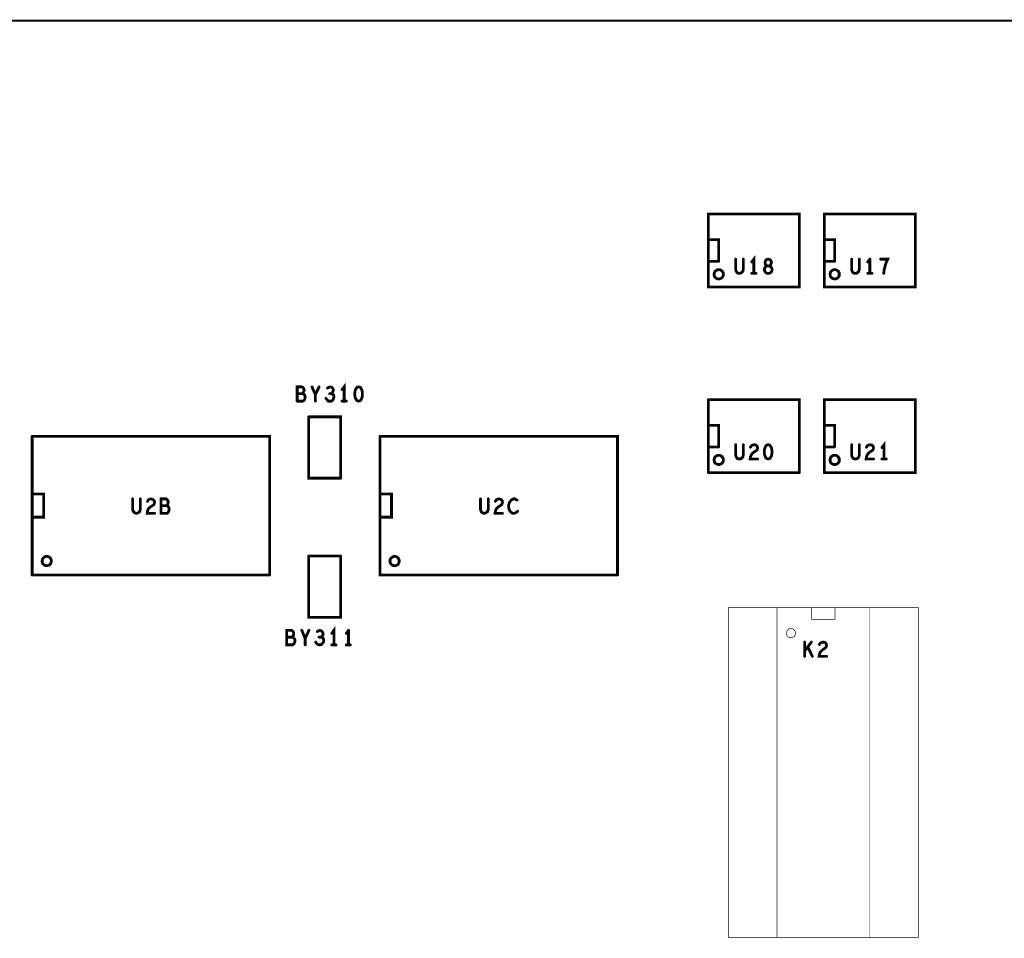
# Model space of a CAD drawing. Extents: x 17.4 to 50.4, y 21.5 to 42.5.
# Tile 16 of 20: x 33.6 to 36.8, y 32.6 to 35.6. Entities that reach past the tile are written whole.
import ezdxf

# ---------------------------------------------------------------- set-up
doc = ezdxf.new("R2010")
doc.units = 0
doc.layers.add('1', color=2, linetype='CONTINUOUS')

msp = doc.modelspace()

# ---------------------------------------------------------------- linework, layer by layer
at = {"layer": '1'}
for points, const_width in [([(21.146, 30.876), (21.146, 35.556), (46.556, 35.556)], 0.006), ([(36.091, 34.695), (36.091, 34.931), (35.797, 34.931), (35.797, 34.695), (36.091, 34.695)], 0.009), ([(36.466, 34.695), (36.466, 34.931), (36.172, 34.931), (36.172, 34.695), (36.466, 34.695)], 0.009), ([(35.83, 34.778), (35.83, 34.848), (35.797, 34.848)], 0.009), ([(36.205, 34.778), (36.205, 34.848), (36.172, 34.848)], 0.009), ([(35.797, 34.778), (35.83, 34.778)], 0.009), ([(35.891, 34.74), (35.887, 34.745), (35.885, 34.752), (35.885, 34.785)], 0.009), ([(35.91, 34.785), (35.91, 34.752), (35.908, 34.745), (35.903, 34.74), (35.897, 34.739), (35.891, 34.74)], 0.009), ([(35.944, 34.739), (35.944, 34.785), (35.937, 34.776)], 0.009), ([(36.003, 34.751), (36.002, 34.756), (35.998, 34.761), (35.993, 34.763), (35.997, 34.765), (35.999, 34.769), (36.001, 34.774), (35.999, 34.78), (35.995, 34.784), (35.99, 34.785), (35.986, 34.784), (35.982, 34.78), (35.98, 34.774), (35.981, 34.769), (35.984, 34.765), (35.987, 34.763), (35.993, 34.763), (35.987, 34.763), (35.982, 34.761), (35.979, 34.756), (35.978, 34.751), (35.979, 34.746), (35.982, 34.742), (35.986, 34.739), (35.99, 34.739), (35.994, 34.739), (35.999, 34.742), (36.002, 34.746), (36.003, 34.751)], 0.009), ([(36.172, 34.778), (36.205, 34.778)], 0.009), ([(36.26, 34.785), (36.26, 34.752), (36.262, 34.745), (36.266, 34.74), (36.272, 34.739), (36.278, 34.74), (36.283, 34.745)], 0.009), ([(36.283, 34.745), (36.285, 34.752), (36.285, 34.785)], 0.009), ([(36.312, 34.776), (36.319, 34.785)], 0.009), ([(36.319, 34.785), (36.319, 34.739)], 0.009), ([(36.364, 34.739), (36.365, 34.749), (36.367, 34.757), (36.369, 34.765), (36.372, 34.774), (36.377, 34.785), (36.354, 34.785)], 0.009), ([(35.815, 34.736), (35.816, 34.739), (35.816, 34.741), (35.817, 34.743), (35.819, 34.746), (35.821, 34.747), (35.823, 34.749), (35.825, 34.75), (35.828, 34.751), (35.83, 34.751), (35.833, 34.751), (35.836, 34.75), (35.838, 34.749), (35.84, 34.747), (35.842, 34.746), (35.843, 34.743), (35.845, 34.741), (35.845, 34.739), (35.845, 34.736), (35.845, 34.733), (35.845, 34.731), (35.843, 34.728), (35.842, 34.726), (35.84, 34.724), (35.838, 34.723), (35.836, 34.722), (35.833, 34.721), (35.83, 34.721), (35.828, 34.721), (35.825, 34.722), (35.823, 34.723), (35.821, 34.724), (35.819, 34.726), (35.817, 34.728), (35.816, 34.731), (35.816, 34.733), (35.815, 34.736)], 0.009), ([(35.951, 34.739), (35.937, 34.739)], 0.009), ([(36.19, 34.736), (36.191, 34.739), (36.191, 34.741), (36.192, 34.743), (36.194, 34.746), (36.196, 34.747), (36.198, 34.749), (36.2, 34.75), (36.203, 34.751), (36.205, 34.751), (36.208, 34.751), (36.211, 34.75), (36.213, 34.749), (36.215, 34.747), (36.217, 34.746), (36.218, 34.743), (36.22, 34.741), (36.22, 34.739), (36.22, 34.736), (36.22, 34.733), (36.22, 34.731), (36.218, 34.728), (36.217, 34.726), (36.215, 34.724), (36.213, 34.723), (36.211, 34.722), (36.208, 34.721), (36.205, 34.721), (36.203, 34.721), (36.2, 34.722), (36.198, 34.723), (36.196, 34.724), (36.194, 34.726), (36.192, 34.728), (36.191, 34.731), (36.191, 34.733), (36.19, 34.736)], 0.009), ([(36.326, 34.739), (36.312, 34.739)], 0.009), ([(34.467, 34.326), (34.467, 34.372), (34.482, 34.372)], 0.009), ([(34.488, 34.367), (34.49, 34.362), (34.488, 34.357), (34.487, 34.353), (34.484, 34.35), (34.488, 34.349), (34.492, 34.344), (34.493, 34.339), (34.492, 34.333), (34.49, 34.329), (34.486, 34.326)], 0.009), ([(34.488, 34.367), (34.486, 34.37), (34.482, 34.372)], 0.009), ([(34.526, 34.347), (34.515, 34.372)], 0.009), ([(34.538, 34.372), (34.526, 34.347), (34.526, 34.326)], 0.009), ([(34.584, 34.361), (34.583, 34.366), (34.58, 34.37), (34.575, 34.372), (34.57, 34.371), (34.565, 34.368)], 0.009), ([(34.577, 34.35), (34.58, 34.353), (34.583, 34.357), (34.584, 34.361)], 0.009), ([(34.619, 34.326), (34.619, 34.372), (34.612, 34.363)], 0.009), ([(34.67, 34.327), (34.674, 34.331), (34.676, 34.336), (34.678, 34.342), (34.678, 34.349), (34.678, 34.356), (34.676, 34.362), (34.674, 34.367), (34.67, 34.371), (34.666, 34.372), (34.661, 34.371), (34.658, 34.367), (34.655, 34.362), (34.654, 34.356), (34.653, 34.349), (34.654, 34.342), (34.655, 34.336), (34.658, 34.331), (34.661, 34.327), (34.666, 34.326), (34.67, 34.327)], 0.009), ([(34.484, 34.35), (34.467, 34.35)], 0.009), ([(34.467, 34.326), (34.486, 34.326)], 0.009), ([(34.572, 34.35), (34.577, 34.35), (34.581, 34.349), (34.585, 34.345), (34.586, 34.34), (34.585, 34.335), (34.583, 34.33), (34.578, 34.326), (34.573, 34.326), (34.568, 34.326), (34.564, 34.33), (34.56, 34.335)], 0.009), ([(34.626, 34.326), (34.612, 34.326)], 0.009), ([(35.797, 34.331), (36.091, 34.331), (36.091, 34.095)], 0.009), ([(35.797, 34.095), (35.797, 34.331)], 0.009), ([(36.172, 34.095), (36.172, 34.331), (36.466, 34.331), (36.466, 34.095), (36.172, 34.095)], 0.009), ([(34.504, 34.275), (34.608, 34.275), (34.608, 34.077)], 0.009), ([(34.504, 34.275), (34.504, 34.077), (34.608, 34.077)], 0.009), ([(35.83, 34.178), (35.83, 34.248), (35.797, 34.248)], 0.009), ([(36.205, 34.178), (36.205, 34.248), (36.172, 34.248)], 0.009), ([(34.378, 33.764), (34.378, 34.212), (33.61, 34.212)], 0.009), ([(33.61, 33.764), (33.61, 34.212)], 0.009), ([(35.503, 33.764), (35.503, 34.212), (34.735, 34.212)], 0.009), ([(35.503, 33.764), (34.735, 33.764), (34.735, 34.212)], 0.009), ([(36.365, 34.139), (36.365, 34.185), (36.358, 34.176)], 0.009), ([(35.797, 34.178), (35.83, 34.178)], 0.009), ([(35.91, 34.185), (35.91, 34.152), (35.908, 34.145), (35.903, 34.14), (35.897, 34.139), (35.891, 34.14), (35.887, 34.145), (35.885, 34.152), (35.885, 34.185)], 0.009), ([(35.956, 34.139), (35.932, 34.139), (35.933, 34.146), (35.936, 34.153), (35.941, 34.159), (35.953, 34.167), (35.955, 34.17), (35.956, 34.175), (35.955, 34.18), (35.951, 34.184), (35.945, 34.185), (35.94, 34.184), (35.936, 34.182), (35.933, 34.177)], 0.009), ([(35.998, 34.144), (36.001, 34.149), (36.002, 34.155), (36.003, 34.162), (36.002, 34.169), (36.001, 34.175), (35.998, 34.18), (35.995, 34.184), (35.99, 34.185), (35.986, 34.184), (35.982, 34.18), (35.98, 34.175), (35.978, 34.169), (35.978, 34.162), (35.978, 34.155), (35.98, 34.149), (35.982, 34.144), (35.986, 34.14), (35.99, 34.139), (35.995, 34.14), (35.998, 34.144)], 0.009), ([(36.172, 34.178), (36.205, 34.178)], 0.009), ([(36.26, 34.185), (36.26, 34.152), (36.262, 34.145), (36.266, 34.14), (36.272, 34.139), (36.278, 34.14), (36.283, 34.145), (36.285, 34.152), (36.285, 34.185)], 0.009), ([(36.308, 34.177), (36.311, 34.182), (36.315, 34.184), (36.32, 34.185), (36.326, 34.184), (36.33, 34.18), (36.331, 34.175), (36.33, 34.17), (36.328, 34.167), (36.316, 34.159), (36.311, 34.153), (36.308, 34.146), (36.307, 34.139), (36.331, 34.139)], 0.009), ([(35.815, 34.136), (35.816, 34.139), (35.816, 34.141), (35.817, 34.143), (35.819, 34.146), (35.821, 34.147), (35.823, 34.149), (35.825, 34.15), (35.828, 34.151), (35.83, 34.151), (35.833, 34.151), (35.836, 34.15), (35.838, 34.149), (35.84, 34.147), (35.842, 34.146), (35.843, 34.143), (35.845, 34.141), (35.845, 34.139), (35.845, 34.136), (35.845, 34.133), (35.845, 34.131), (35.843, 34.128), (35.842, 34.126), (35.84, 34.124), (35.838, 34.123), (35.836, 34.122), (35.833, 34.121), (35.83, 34.121), (35.828, 34.121), (35.825, 34.122), (35.823, 34.123), (35.821, 34.124), (35.819, 34.126), (35.817, 34.128), (35.816, 34.131), (35.816, 34.133), (35.815, 34.136)], 0.009), ([(36.19, 34.136), (36.191, 34.139), (36.191, 34.141), (36.192, 34.143), (36.194, 34.146), (36.196, 34.147), (36.198, 34.149), (36.2, 34.15), (36.203, 34.151), (36.205, 34.151), (36.208, 34.151), (36.211, 34.15), (36.213, 34.149), (36.215, 34.147), (36.217, 34.146), (36.218, 34.143), (36.22, 34.141), (36.22, 34.139), (36.22, 34.136), (36.22, 34.133), (36.22, 34.131), (36.218, 34.128), (36.217, 34.126), (36.215, 34.124), (36.213, 34.123), (36.211, 34.122), (36.208, 34.121), (36.205, 34.121), (36.203, 34.121), (36.2, 34.122), (36.198, 34.123), (36.196, 34.124), (36.194, 34.126), (36.192, 34.128), (36.191, 34.131), (36.191, 34.133), (36.19, 34.136)], 0.009), ([(36.358, 34.139), (36.372, 34.139)], 0.009), ([(35.797, 34.095), (36.091, 34.095)], 0.009), ([(33.61, 34.026), (33.647, 34.026), (33.647, 33.951), (33.61, 33.951)], 0.009), ([(33.935, 34.01), (33.935, 33.976), (33.937, 33.969), (33.941, 33.965), (33.947, 33.963), (33.953, 33.965), (33.958, 33.969), (33.96, 33.976)], 0.009), ([(33.96, 33.976), (33.96, 34.01)], 0.009), ([(34.005, 33.995), (34.006, 34), (34.005, 34.004), (34.001, 34.008), (33.995, 34.01), (33.99, 34.009), (33.986, 34.007), (33.983, 34.002)], 0.009), ([(34.05, 34), (34.049, 34.004), (34.047, 34.007), (34.043, 34.01), (34.027, 34.01), (34.027, 33.963), (34.046, 33.963), (34.05, 33.966), (34.052, 33.971), (34.053, 33.976), (34.052, 33.982), (34.049, 33.986), (34.045, 33.988), (34.047, 33.99), (34.049, 33.994), (34.05, 34)], 0.009), ([(34.735, 34.026), (34.772, 34.026), (34.772, 33.951), (34.735, 33.951)], 0.009), ([(35.06, 34.01), (35.06, 33.976), (35.062, 33.969), (35.066, 33.965), (35.072, 33.963), (35.078, 33.965), (35.083, 33.969), (35.085, 33.976), (35.085, 34.01)], 0.009), ([(35.108, 34.002), (35.111, 34.007), (35.115, 34.009), (35.12, 34.01), (35.126, 34.008), (35.13, 34.004), (35.131, 34), (35.13, 33.995), (35.128, 33.991), (35.116, 33.983), (35.111, 33.978), (35.108, 33.97), (35.107, 33.963), (35.131, 33.963)], 0.009), ([(35.154, 33.972), (35.152, 33.977), (35.151, 33.984), (35.151, 33.991), (35.154, 33.999), (35.157, 34.003), (35.161, 34.007), (35.166, 34.01), (35.17, 34.01), (35.174, 34.008), (35.178, 34.006)], 0.009), ([(33.991, 33.983), (33.986, 33.978), (33.983, 33.97), (33.982, 33.963), (34.006, 33.963)], 0.009), ([(33.991, 33.983), (34.003, 33.991), (34.005, 33.995)], 0.009), ([(34.045, 33.988), (34.027, 33.988)], 0.009), ([(35.154, 33.972), (35.157, 33.968), (35.161, 33.965), (35.165, 33.963), (35.169, 33.963), (35.173, 33.965), (35.177, 33.967), (35.18, 33.97)], 0.009), ([(33.642, 33.809), (33.643, 33.812), (33.643, 33.814), (33.644, 33.816), (33.646, 33.819), (33.648, 33.82), (33.65, 33.822), (33.652, 33.823), (33.655, 33.824), (33.657, 33.824), (33.66, 33.824), (33.662, 33.823), (33.665, 33.822), (33.667, 33.82), (33.669, 33.819), (33.67, 33.816), (33.671, 33.814), (33.672, 33.812), (33.672, 33.809), (33.672, 33.806), (33.671, 33.804), (33.67, 33.801), (33.669, 33.799), (33.667, 33.797), (33.665, 33.796), (33.662, 33.795), (33.66, 33.794), (33.657, 33.794), (33.655, 33.794), (33.652, 33.795), (33.65, 33.796), (33.648, 33.797), (33.646, 33.799), (33.644, 33.801), (33.643, 33.804), (33.643, 33.806), (33.642, 33.809)], 0.009), ([(34.608, 33.825), (34.504, 33.825)], 0.009), ([(34.504, 33.627), (34.504, 33.825)], 0.009), ([(34.608, 33.825), (34.608, 33.627)], 0.009), ([(34.767, 33.809), (34.768, 33.812), (34.768, 33.814), (34.769, 33.816), (34.771, 33.819), (34.773, 33.82), (34.775, 33.822), (34.777, 33.823), (34.78, 33.824), (34.782, 33.824), (34.785, 33.824), (34.787, 33.823), (34.79, 33.822), (34.792, 33.82), (34.794, 33.819), (34.795, 33.816), (34.796, 33.814), (34.797, 33.812), (34.797, 33.809), (34.797, 33.806), (34.796, 33.804), (34.795, 33.801), (34.794, 33.799), (34.792, 33.797), (34.79, 33.796), (34.787, 33.795), (34.785, 33.794), (34.782, 33.794), (34.78, 33.794), (34.777, 33.795), (34.775, 33.796), (34.773, 33.797), (34.771, 33.799), (34.769, 33.801), (34.768, 33.804), (34.768, 33.806), (34.767, 33.809)], 0.009), ([(33.61, 33.764), (34.378, 33.764)], 0.009), ([(36.476, 33.658), (36.476, 32.593), (35.861, 32.593), (35.861, 33.658), (36.476, 33.658)], 0.002), ([(36.319, 33.658), (36.019, 33.658), (36.019, 32.593), (36.319, 32.593), (36.319, 33.658)], 0.002), ([(36.206, 33.658), (36.206, 33.621), (36.131, 33.621), (36.131, 33.658)], 0.002), ([(34.504, 33.627), (34.608, 33.627)], 0.009), ([(34.586, 33.538), (34.586, 33.585), (34.579, 33.575)], 0.009), ([(34.455, 33.579), (34.456, 33.575), (34.455, 33.569), (34.453, 33.565), (34.451, 33.563), (34.455, 33.561), (34.459, 33.557), (34.46, 33.551), (34.459, 33.546), (34.456, 33.541), (34.452, 33.538), (34.433, 33.538), (34.433, 33.585), (34.449, 33.585), (34.453, 33.582), (34.455, 33.579)], 0.009), ([(34.451, 33.563), (34.433, 33.563)], 0.009), ([(34.493, 33.559), (34.482, 33.585)], 0.009), ([(34.505, 33.585), (34.493, 33.559), (34.493, 33.538)], 0.009), ([(34.538, 33.563), (34.544, 33.563), (34.548, 33.561), (34.552, 33.558), (34.553, 33.552), (34.552, 33.547), (34.549, 33.543), (34.545, 33.539), (34.54, 33.538), (34.535, 33.539), (34.53, 33.542), (34.527, 33.547)], 0.009), ([(34.551, 33.574), (34.55, 33.578), (34.547, 33.582), (34.542, 33.585), (34.537, 33.584), (34.532, 33.581)], 0.009), ([(34.544, 33.563), (34.547, 33.565), (34.55, 33.569), (34.551, 33.574)], 0.009), ([(34.626, 33.575), (34.633, 33.585)], 0.009), ([(34.633, 33.585), (34.633, 33.538)], 0.009), ([(36.049, 33.576), (36.049, 33.578), (36.05, 33.581), (36.051, 33.583), (36.052, 33.585), (36.054, 33.587), (36.056, 33.589), (36.059, 33.59), (36.061, 33.59), (36.064, 33.591), (36.066, 33.59), (36.069, 33.59), (36.071, 33.589), (36.073, 33.587), (36.075, 33.585), (36.077, 33.583), (36.078, 33.581), (36.078, 33.578), (36.079, 33.576), (36.078, 33.573), (36.078, 33.571), (36.077, 33.568), (36.075, 33.566), (36.073, 33.564), (36.071, 33.563), (36.069, 33.562), (36.066, 33.561), (36.064, 33.561), (36.061, 33.561), (36.059, 33.562), (36.056, 33.563), (36.054, 33.564), (36.052, 33.566), (36.051, 33.568), (36.05, 33.571), (36.049, 33.573), (36.049, 33.576)], 0.002), ([(34.593, 33.538), (34.579, 33.538)], 0.009), ([(34.639, 33.538), (34.626, 33.538)], 0.009), ([(36.13, 33.547), (36.108, 33.518)], 0.009), ([(36.108, 33.501), (36.108, 33.547)], 0.009), ([(36.118, 33.532), (36.133, 33.501)], 0.009), ([(36.179, 33.501), (36.155, 33.501), (36.156, 33.508), (36.159, 33.515), (36.165, 33.521), (36.176, 33.529), (36.178, 33.532), (36.179, 33.537), (36.178, 33.542), (36.174, 33.546), (36.168, 33.547), (36.164, 33.546), (36.159, 33.544), (36.156, 33.539)], 0.009)]:
    msp.add_lwpolyline(points, dxfattribs=dict(at, const_width=const_width))
for points, const_width in [([(35.79925, 34.848, 1), (35.79475, 34.848, 1)], 0.0045), ([(36.17425, 34.848, 1), (36.16975, 34.848, 1)], 0.0045), ([(35.79925, 34.778, 1), (35.79475, 34.778, 1)], 0.0045), ([(35.83225, 34.778, 1), (35.82775, 34.778, 1)], 0.0045), ([(35.83225, 34.778, 1), (35.82775, 34.778, 1)], 0.0045), ([(35.88725, 34.785, 1), (35.88275, 34.785, 1)], 0.0045), ([(35.91225, 34.785, 1), (35.90775, 34.785, 1)], 0.0045), ([(35.93925, 34.776, 1), (35.93475, 34.776, 1)], 0.0045), ([(36.17425, 34.778, 1), (36.16975, 34.778, 1)], 0.0045), ([(36.20725, 34.778, 1), (36.20275, 34.778, 1)], 0.0045), ([(36.20725, 34.778, 1), (36.20275, 34.778, 1)], 0.0045), ([(36.26225, 34.785, 1), (36.25775, 34.785, 1)], 0.0045), ([(36.28725, 34.785, 1), (36.28275, 34.785, 1)], 0.0045), ([(36.31425, 34.776, 1), (36.30975, 34.776, 1)], 0.0045), ([(36.32125, 34.785, 1), (36.31675, 34.785, 1)], 0.0045), ([(36.32125, 34.785, 1), (36.31675, 34.785, 1)], 0.0045), ([(36.35625, 34.785, 1), (36.35175, 34.785, 1)], 0.0045), ([(35.81725, 34.736, 1), (35.81275, 34.736, 1)], 0.0045), ([(35.81725, 34.736, 1), (35.81275, 34.736, 1)], 0.0045), ([(35.89325, 34.74, 1), (35.88875, 34.74, 1)], 0.0045), ([(35.89325, 34.74, 1), (35.88875, 34.74, 1)], 0.0045), ([(35.93925, 34.739, 1), (35.93475, 34.739, 1)], 0.0045), ([(35.94625, 34.739, 1), (35.94175, 34.739, 1)], 0.0045), ([(35.95325, 34.739, 1), (35.94875, 34.739, 1)], 0.0045), ([(36.00525, 34.751, 1), (36.00075, 34.751, 1)], 0.0045), ([(36.00525, 34.751, 1), (36.00075, 34.751, 1)], 0.0045), ([(36.19225, 34.736, 1), (36.18775, 34.736, 1)], 0.0045), ([(36.19225, 34.736, 1), (36.18775, 34.736, 1)], 0.0045), ([(36.28525, 34.745, 1), (36.28075, 34.745, 1)], 0.0045), ([(36.28525, 34.745, 1), (36.28075, 34.745, 1)], 0.0045), ([(36.31425, 34.739, 1), (36.30975, 34.739, 1)], 0.0045), ([(36.32125, 34.739, 1), (36.31675, 34.739, 1)], 0.0045), ([(36.32825, 34.739, 1), (36.32375, 34.739, 1)], 0.0045), ([(36.36625, 34.739, 1), (36.36175, 34.739, 1)], 0.0045), ([(36.09325, 34.695, 1), (36.08875, 34.695, 1)], 0.0045), ([(36.09325, 34.695, 1), (36.08875, 34.695, 1)], 0.0045), ([(36.46825, 34.695, 1), (36.46375, 34.695, 1)], 0.0045), ([(36.46825, 34.695, 1), (36.46375, 34.695, 1)], 0.0045), ([(34.48425, 34.372, 1), (34.47975, 34.372, 1)], 0.0045), ([(34.48425, 34.372, 1), (34.47975, 34.372, 1)], 0.0045), ([(34.49025, 34.367, 1), (34.48575, 34.367, 1)], 0.0045), ([(34.49025, 34.367, 1), (34.48575, 34.367, 1)], 0.0045), ([(34.51725, 34.372, 1), (34.51275, 34.372, 1)], 0.0045), ([(34.54025, 34.372, 1), (34.53575, 34.372, 1)], 0.0045), ([(34.56725, 34.368, 1), (34.56275, 34.368, 1)], 0.0045), ([(34.58625, 34.361, 1), (34.58175, 34.361, 1)], 0.0045), ([(34.58625, 34.361, 1), (34.58175, 34.361, 1)], 0.0045), ([(34.61425, 34.363, 1), (34.60975, 34.363, 1)], 0.0045), ([(34.46925, 34.35, 1), (34.46475, 34.35, 1)], 0.0045), ([(34.46925, 34.326, 1), (34.46475, 34.326, 1)], 0.0045), ([(34.46925, 34.326, 1), (34.46475, 34.326, 1)], 0.0045), ([(34.48625, 34.35, 1), (34.48175, 34.35, 1)], 0.0045), ([(34.48825, 34.326, 1), (34.48375, 34.326, 1)], 0.0045), ([(34.48825, 34.326, 1), (34.48375, 34.326, 1)], 0.0045), ([(34.52825, 34.347, 1), (34.52375, 34.347, 1)], 0.0045), ([(34.52825, 34.326, 1), (34.52375, 34.326, 1)], 0.0045), ([(34.56225, 34.335, 1), (34.55775, 34.335, 1)], 0.0045), ([(34.57425, 34.35, 1), (34.56975, 34.35, 1)], 0.0045), ([(34.57925, 34.35, 1), (34.57475, 34.35, 1)], 0.0045), ([(34.61425, 34.326, 1), (34.60975, 34.326, 1)], 0.0045), ([(34.62125, 34.326, 1), (34.61675, 34.326, 1)], 0.0045), ([(34.62825, 34.326, 1), (34.62375, 34.326, 1)], 0.0045), ([(34.67225, 34.327, 1), (34.66775, 34.327, 1)], 0.0045), ([(34.67225, 34.327, 1), (34.66775, 34.327, 1)], 0.0045), ([(35.79925, 34.331, 1), (35.79475, 34.331, 1)], 0.0045), ([(35.79925, 34.331, 1), (35.79475, 34.331, 1)], 0.0045), ([(34.50625, 34.275, 1), (34.50175, 34.275, 1)], 0.0045), ([(34.50625, 34.275, 1), (34.50175, 34.275, 1)], 0.0045), ([(35.79925, 34.248, 1), (35.79475, 34.248, 1)], 0.0045), ([(36.17425, 34.248, 1), (36.16975, 34.248, 1)], 0.0045), ([(33.61225, 34.212, 1), (33.60775, 34.212, 1)], 0.0045), ([(33.61225, 34.212, 1), (33.60775, 34.212, 1)], 0.0045), ([(34.73725, 34.212, 1), (34.73275, 34.212, 1)], 0.0045), ([(34.73725, 34.212, 1), (34.73275, 34.212, 1)], 0.0045), ([(35.79925, 34.178, 1), (35.79475, 34.178, 1)], 0.0045), ([(35.83225, 34.178, 1), (35.82775, 34.178, 1)], 0.0045), ([(35.83225, 34.178, 1), (35.82775, 34.178, 1)], 0.0045), ([(35.88725, 34.185, 1), (35.88275, 34.185, 1)], 0.0045), ([(35.91225, 34.185, 1), (35.90775, 34.185, 1)], 0.0045), ([(35.93525, 34.177, 1), (35.93075, 34.177, 1)], 0.0045), ([(36.17425, 34.178, 1), (36.16975, 34.178, 1)], 0.0045), ([(36.20725, 34.178, 1), (36.20275, 34.178, 1)], 0.0045), ([(36.20725, 34.178, 1), (36.20275, 34.178, 1)], 0.0045), ([(36.26225, 34.185, 1), (36.25775, 34.185, 1)], 0.0045), ([(36.28725, 34.185, 1), (36.28275, 34.185, 1)], 0.0045), ([(36.31025, 34.177, 1), (36.30575, 34.177, 1)], 0.0045), ([(36.36025, 34.176, 1), (36.35575, 34.176, 1)], 0.0045), ([(35.81725, 34.136, 1), (35.81275, 34.136, 1)], 0.0045), ([(35.81725, 34.136, 1), (35.81275, 34.136, 1)], 0.0045), ([(35.95825, 34.139, 1), (35.95375, 34.139, 1)], 0.0045), ([(36.00025, 34.144, 1), (35.99575, 34.144, 1)], 0.0045), ([(36.00025, 34.144, 1), (35.99575, 34.144, 1)], 0.0045), ([(36.19225, 34.136, 1), (36.18775, 34.136, 1)], 0.0045), ([(36.19225, 34.136, 1), (36.18775, 34.136, 1)], 0.0045), ([(36.33325, 34.139, 1), (36.32875, 34.139, 1)], 0.0045), ([(36.36025, 34.139, 1), (36.35575, 34.139, 1)], 0.0045), ([(36.36725, 34.139, 1), (36.36275, 34.139, 1)], 0.0045), ([(36.37425, 34.139, 1), (36.36975, 34.139, 1)], 0.0045), ([(34.61025, 34.077, 1), (34.60575, 34.077, 1)], 0.0045), ([(34.61025, 34.077, 1), (34.60575, 34.077, 1)], 0.0045), ([(35.79925, 34.095, 1), (35.79475, 34.095, 1)], 0.0045), ([(35.79925, 34.095, 1), (35.79475, 34.095, 1)], 0.0045), ([(36.09325, 34.095, 1), (36.08875, 34.095, 1)], 0.0045), ([(36.09325, 34.095, 1), (36.08875, 34.095, 1)], 0.0045), ([(36.17425, 34.095, 1), (36.16975, 34.095, 1)], 0.0045), ([(36.17425, 34.095, 1), (36.16975, 34.095, 1)], 0.0045), ([(33.61225, 34.026, 1), (33.60775, 34.026, 1)], 0.0045), ([(33.93725, 34.01, 1), (33.93275, 34.01, 1)], 0.0045), ([(33.96225, 34.01, 1), (33.95775, 34.01, 1)], 0.0045), ([(33.98525, 34.002, 1), (33.98075, 34.002, 1)], 0.0045), ([(34.73725, 34.026, 1), (34.73275, 34.026, 1)], 0.0045), ([(35.06225, 34.01, 1), (35.05775, 34.01, 1)], 0.0045), ([(35.08725, 34.01, 1), (35.08275, 34.01, 1)], 0.0045), ([(35.11025, 34.002, 1), (35.10575, 34.002, 1)], 0.0045), ([(35.18025, 34.006, 1), (35.17575, 34.006, 1)], 0.0045), ([(33.96225, 33.976, 1), (33.95775, 33.976, 1)], 0.0045), ([(33.96225, 33.976, 1), (33.95775, 33.976, 1)], 0.0045), ([(33.99325, 33.983, 1), (33.98875, 33.983, 1)], 0.0045), ([(33.99325, 33.983, 1), (33.98875, 33.983, 1)], 0.0045), ([(34.00725, 33.995, 1), (34.00275, 33.995, 1)], 0.0045), ([(34.00725, 33.995, 1), (34.00275, 33.995, 1)], 0.0045), ([(34.02925, 33.988, 1), (34.02475, 33.988, 1)], 0.0045), ([(34.04725, 33.988, 1), (34.04275, 33.988, 1)], 0.0045), ([(34.05225, 34, 1), (34.04775, 34, 1)], 0.0045), ([(34.05225, 34, 1), (34.04775, 34, 1)], 0.0045), ([(35.15625, 33.972, 1), (35.15175, 33.972, 1)], 0.0045), ([(35.15625, 33.972, 1), (35.15175, 33.972, 1)], 0.0045), ([(33.61225, 33.951, 1), (33.60775, 33.951, 1)], 0.0045), ([(34.00825, 33.963, 1), (34.00375, 33.963, 1)], 0.0045), ([(34.73725, 33.951, 1), (34.73275, 33.951, 1)], 0.0045), ([(35.13325, 33.963, 1), (35.12875, 33.963, 1)], 0.0045), ([(35.18225, 33.97, 1), (35.17775, 33.97, 1)], 0.0045), ([(34.50625, 33.825, 1), (34.50175, 33.825, 1)], 0.0045), ([(34.50625, 33.825, 1), (34.50175, 33.825, 1)], 0.0045), ([(34.61025, 33.825, 1), (34.60575, 33.825, 1)], 0.0045), ([(34.61025, 33.825, 1), (34.60575, 33.825, 1)], 0.0045), ([(33.64425, 33.809, 1), (33.63975, 33.809, 1)], 0.0045), ([(33.64425, 33.809, 1), (33.63975, 33.809, 1)], 0.0045), ([(34.76925, 33.809, 1), (34.76475, 33.809, 1)], 0.0045), ([(34.76925, 33.809, 1), (34.76475, 33.809, 1)], 0.0045), ([(33.61225, 33.764, 1), (33.60775, 33.764, 1)], 0.0045), ([(33.61225, 33.764, 1), (33.60775, 33.764, 1)], 0.0045), ([(34.38025, 33.764, 1), (34.37575, 33.764, 1)], 0.0045), ([(34.38025, 33.764, 1), (34.37575, 33.764, 1)], 0.0045), ([(35.50525, 33.764, 1), (35.50075, 33.764, 1)], 0.0045), ([(35.50525, 33.764, 1), (35.50075, 33.764, 1)], 0.0045), ([(36.1315, 33.658, 1), (36.1305, 33.658, 1)], 0.001), ([(36.2065, 33.658, 1), (36.2055, 33.658, 1)], 0.001), ([(36.3195, 33.658, 1), (36.3185, 33.658, 1)], 0.001), ([(36.3195, 33.658, 1), (36.3185, 33.658, 1)], 0.001), ([(36.4765, 33.658, 1), (36.4755, 33.658, 1)], 0.001), ([(36.4765, 33.658, 1), (36.4755, 33.658, 1)], 0.001), ([(34.50625, 33.627, 1), (34.50175, 33.627, 1)], 0.0045), ([(34.50625, 33.627, 1), (34.50175, 33.627, 1)], 0.0045), ([(34.61025, 33.627, 1), (34.60575, 33.627, 1)], 0.0045), ([(34.61025, 33.627, 1), (34.60575, 33.627, 1)], 0.0045), ([(34.43525, 33.563, 1), (34.43075, 33.563, 1)], 0.0045), ([(34.45325, 33.563, 1), (34.44875, 33.563, 1)], 0.0045), ([(34.45725, 33.579, 1), (34.45275, 33.579, 1)], 0.0045), ([(34.45725, 33.579, 1), (34.45275, 33.579, 1)], 0.0045), ([(34.48425, 33.585, 1), (34.47975, 33.585, 1)], 0.0045), ([(34.49525, 33.559, 1), (34.49075, 33.559, 1)], 0.0045), ([(34.50725, 33.585, 1), (34.50275, 33.585, 1)], 0.0045), ([(34.53425, 33.581, 1), (34.52975, 33.581, 1)], 0.0045), ([(34.54025, 33.563, 1), (34.53575, 33.563, 1)], 0.0045), ([(34.54625, 33.563, 1), (34.54175, 33.563, 1)], 0.0045), ([(34.55325, 33.574, 1), (34.54875, 33.574, 1)], 0.0045), ([(34.55325, 33.574, 1), (34.54875, 33.574, 1)], 0.0045), ([(34.58125, 33.575, 1), (34.57675, 33.575, 1)], 0.0045), ([(34.62825, 33.575, 1), (34.62375, 33.575, 1)], 0.0045), ([(34.63525, 33.585, 1), (34.63075, 33.585, 1)], 0.0045), ([(34.63525, 33.585, 1), (34.63075, 33.585, 1)], 0.0045), ([(36.0495, 33.576, 1), (36.0485, 33.576, 1)], 0.001), ([(36.0495, 33.576, 1), (36.0485, 33.576, 1)], 0.001), ([(34.49525, 33.538, 1), (34.49075, 33.538, 1)], 0.0045), ([(34.52925, 33.547, 1), (34.52475, 33.547, 1)], 0.0045), ([(34.58125, 33.538, 1), (34.57675, 33.538, 1)], 0.0045), ([(34.58825, 33.538, 1), (34.58375, 33.538, 1)], 0.0045), ([(34.59525, 33.538, 1), (34.59075, 33.538, 1)], 0.0045), ([(34.62825, 33.538, 1), (34.62375, 33.538, 1)], 0.0045), ([(34.63525, 33.538, 1), (34.63075, 33.538, 1)], 0.0045), ([(34.64125, 33.538, 1), (34.63675, 33.538, 1)], 0.0045), ([(36.11025, 33.547, 1), (36.10575, 33.547, 1)], 0.0045), ([(36.12025, 33.532, 1), (36.11575, 33.532, 1)], 0.0045), ([(36.13225, 33.547, 1), (36.12775, 33.547, 1)], 0.0045), ([(36.15825, 33.539, 1), (36.15375, 33.539, 1)], 0.0045), ([(36.11025, 33.518, 1), (36.10575, 33.518, 1)], 0.0045), ([(36.11025, 33.501, 1), (36.10575, 33.501, 1)], 0.0045), ([(36.13525, 33.501, 1), (36.13075, 33.501, 1)], 0.0045), ([(36.18125, 33.501, 1), (36.17675, 33.501, 1)], 0.0045)]:
    msp.add_lwpolyline(points, format="xyb", close=True, dxfattribs=dict(at, const_width=const_width))

doc.saveas('drawing.dxf')
